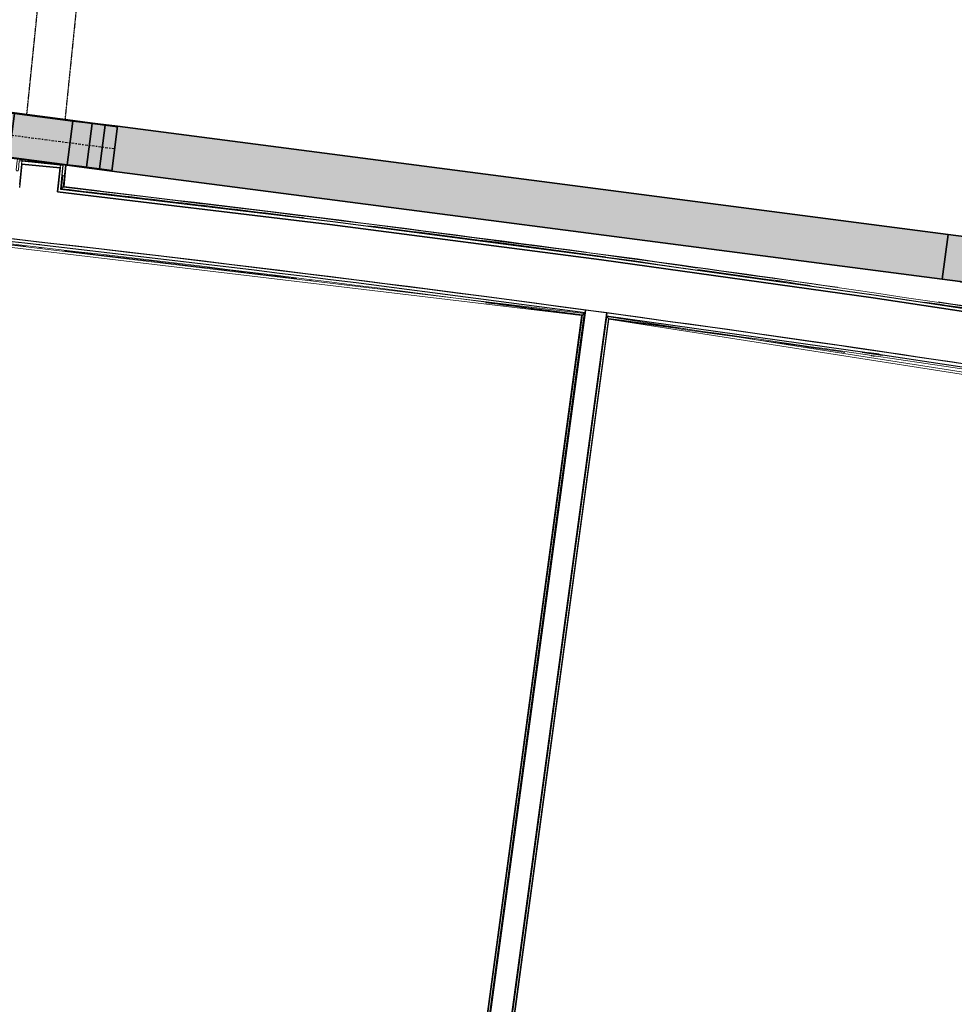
# Model space of a CAD drawing. Header units: millimetres. Extents: x -2845 to 74565, y -36590 to 13748.
# Tile 15 of 39: x 46965 to 51099, y -27093 to -22737. Entities that reach past the tile are written whole.
import ezdxf

# ---------------------------------------------------------------- set-up
doc = ezdxf.new("R2010")
doc.units = ezdxf.units.MM
for name, pattern in [('Centre', [29.999999, 12, -6, 6, -6]), ('Tiret', [2.5, 1.25, -1.25]), ('Tiret_2_', [2.5, 1.25, -1.25])]:
    doc.linetypes.add(name, pattern=pattern)
for name, color, linetype, lineweight in [('A-DOOR', 7, 'Continuous', 25), ('A-FLOR', 7, 'Continuous', 25), ('A-FLOR-HRAL', 7, 'Continuous', 18), ('A-WALL', 7, 'Continuous', 25), ('CHEMIN DE CABLE ELE', 7, 'Continuous', 18), ('I-WALL', 7, 'Continuous', 25), ('Q-SPCQ', 7, 'Continuous', 18)]:
    doc.layers.add(name, color=color, linetype=linetype, lineweight=lineweight)
doc.layers.add('A-DOOR-HDLN', color=5, linetype='Tiret', lineweight=25, true_color=0x0000ff)

# ---------------------------------------------------------------- blocks, each defined once
blk = doc.blocks.new('Ouverture en rectangle - Ouverture en rectangle _150x207_-3507346-2021_015_1111_DCE_1_50_N0 FINI_CFA_CDC')
at = {"layer": 'A-DOOR-HDLN', "linetype": 'Tiret_2_'}
for p, q in [((-750, 85), (534.1, 85)), ((734.2, 85), (750, 85)), ((529.4, -85), (-750, -85)), ((750, -85), (729.5, -85))]:
    blk.add_line(p, q, dxfattribs=at)
blk = doc.blocks.new('B02_DC_STR_rvt-1-2021_015_1111_DCE_1_50_N0 FINI_CFA_CDC')
at = {"layer": 'A-WALL', "flags": 128}
blk.add_lwpolyline([(1160.5, -24548.8), (-34.3, -24343), (-1231.2, -24149.5), (-2429.9, -23968.3), (-3630.5, -23799.5), (-4832.7, -23642.9), (-6036.5, -23498.8)], dxfattribs=at)
at = {"layer": 'A-WALL'}
blk.add_arc((-19463.8, -140716), 117753.7, 79.933278, 84.07524, dxfattribs=at)
at = {"layer": 'I-WALL'}
for p, q in [((-6194.9, -23376.1), (-6205.4, -23479.5)), ((-6025.8, -23393.3), (-6194.9, -23376.1)), ((-6036.5, -23498.8), (-6025.8, -23393.3))]:
    blk.add_line(p, q, dxfattribs=at)
at = {"layer": 'A-DOOR', "color": 5, "lineweight": 25, "true_color": 0x0000ff, "rotation": 264.1756231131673}
blk.add_blockref('Ouverture en rectangle - Ouverture en rectangle _150x207_-3507346-2021_015_1111_DCE_1_50_N0 FINI_CFA_CDC', (-6034.2, -22638.5), dxfattribs=at)
blk = doc.blocks.new('Garde-corps - Garde-corps-508898-2021_015_1111_DCE_1_50_N0 FINI_CFA_CDC')
at = {"layer": 'A-FLOR-HRAL'}
for p, q in [((-6054.5, -23374.8), (-6163, -23363.7)), ((-6011.7, -23478.8), (-6001.7, -23380.5)), ((-6009.8, -23477.3), (-6000, -23380.7)), ((-6008, -23475.8), (-5998.3, -23380.9)), ((-6019.5, -23485.1), (-6013.4, -23425.2)), ((-5387.8, -23553.8), (-6008, -23475.8)), ((-5851.6, -23493.9), (-6008, -23475.9)), ((-5496.1, -23550.9), (-6019.5, -23485.1)), ((-2835.3, -23894.9), (-2862.6, -23890.6)), ((-2601.7, -23931.6), (-2626.3, -23927.7))]:
    blk.add_line(p, q, dxfattribs=at)
at = {"layer": 'A-FLOR-HRAL', "flags": 128}
for points in [[(-6008, -23475.8), (-6008, -23475.9), (-6008.1, -23475.9), (-6008.3, -23476.1), (-6008.5, -23476.2), (-6008.7, -23476.4), (-6008.9, -23476.6), (-6009.2, -23476.8), (-6009.4, -23477), (-6009.6, -23477.1), (-6009.8, -23477.3)], [(-6019.5, -23485.1), (-6019.7, -23485.2), (-6020, -23485.5), (-6020.4, -23485.8), (-6021, -23486.3), (-6021.6, -23486.8), (-6022.2, -23487.2), (-6022.8, -23487.8)], [(-6011.7, -23478.8), (-6015.6, -23482), (-6019.5, -23485.1)], [(-3208.2, -23836.2), (-3472.3, -23794.7), (-4103, -23715.4)], [(-3261.1, -23838.8), (-3484.1, -23803.7), (-3971.4, -23742.5)]]:
    blk.add_lwpolyline(points, dxfattribs=at)
at = {"layer": 'A-FLOR-HRAL'}
for radius, start, end in [(118008.1, 82.322783, 83.453521), (117996.2, 82.935855, 83.459211), (117999.2, 82.934415, 83.457772), (118006.4, 79.92167, 83.454356), (117996.2, 81.758305, 82.805017), (117999.2, 82.280219, 82.794814), (118008.1, 81.77784, 82.226571), (117999.2, 81.836438, 82.080297), (117996.2, 80.580755, 81.627467), (117999.2, 81.412761, 81.587451), (118008.1, 81.131846, 81.559197)]:
    blk.add_arc((-19463.8, -140716), radius, start, end, dxfattribs=at)
blk = doc.blocks.new('Garde-corps - Garde-corps-509925-2021_015_1111_DCE_1_50_N0 FINI_CFA_CDC')
at = {"layer": 'A-FLOR-HRAL'}
for p, q in [((-4438.5, -30189.6), (-3606.8, -24050.4)), ((-4430.5, -30183.5), (-3600.7, -24058.5)), ((-4428.6, -30182), (-3599.2, -24060.4)), ((-4426.7, -30180.6), (-3597.8, -24062.3)), ((-3606.8, -24050.4), (216.4, -24648)), ((-3599.2, -24060.4), (-3597.8, -24060.6)), ((-3597.8, -24062.3), (214.7, -24658.4)), ((-2479.9, -24206.1), (-2389.2, -24219.4)), ((-2478.1, -24209.4), (-2387.5, -24222.7)), ((-2437.6, -24224.3), (-2420, -24226.8))]:
    blk.add_line(p, q, dxfattribs=at)
at = {"layer": 'A-FLOR-HRAL', "flags": 128}
blk.add_lwpolyline([(-3600.7, -24058.5), (-3603.7, -24054.4), (-3606.8, -24050.4)], dxfattribs=at)
at = {"layer": 'A-FLOR-HRAL'}
for radius, start, end in [(117731.1, 80.376571, 82.256375), (117727.7, 81.741823, 82.254731)]:
    blk.add_arc((-19463.8, -140716), radius, start, end, dxfattribs=at)
for points, knots in [([(-3606.8, -24050.4), (-3606.8, -24050.4), (-3606.8, -24050.4), (-3606.8, -24050.4), (-3606.9, -24050.3), (-3606.9, -24050.2), (-3607, -24050.2), (-3607, -24050.1), (-3607.1, -24050), (-3607.2, -24049.9), (-3607.3, -24049.8), (-3607.4, -24049.6), (-3607.5, -24049.5), (-3607.6, -24049.4), (-3607.7, -24049.2), (-3607.8, -24049.1), (-3607.9, -24048.9), (-3608, -24048.8), (-3608.2, -24048.6), (-3608.4, -24048.2), (-3608.8, -24047.7), (-3609.2, -24047.3), (-3609.3, -24047.1)], [0, 0, 0, 0, 0.071429, 0.107143, 0.142857, 0.178571, 0.214286, 0.25, 0.285714, 0.321429, 0.357143, 0.392857, 0.428571, 0.464286, 0.5, 0.535714, 0.571429, 0.607143, 0.642857, 0.714286, 0.857143, 1, 1, 1, 1]), ([(-3597.8, -24062.3), (-3597.8, -24062.3), (-3597.8, -24062.2), (-3597.9, -24062.2), (-3597.9, -24062), (-3598, -24061.9), (-3598.2, -24061.7), (-3598.3, -24061.5), (-3598.5, -24061.3), (-3598.7, -24061.1), (-3598.8, -24060.9), (-3599, -24060.7), (-3599.1, -24060.5), (-3599.2, -24060.4)], [0.075, 0.075, 0.075, 0.075, 0.15, 0.2125, 0.275, 0.35, 0.425, 0.5, 0.6, 0.7, 0.775, 0.85, 1, 1, 1, 1])]:
    blk.add_open_spline(points, degree=3, knots=knots, dxfattribs=at)
blk = doc.blocks.new('Garde-corps - Garde-corps-510088-2021_015_1111_DCE_1_50_N0 FINI_CFA_CDC')
at = {"layer": 'A-FLOR-HRAL'}
for p, q in [((-7306.1, -23607.1), (-3706.9, -24036.9)), ((-7307.1, -23617.6), (-3718.7, -24045.9)), ((-6119, -23745.4), (-6108.8, -23746.5)), ((-4921.7, -23888.2), (-4912.1, -23889.4)), ((-3716.8, -24044.5), (-4546.2, -30166.1)), ((-3714.9, -24043), (-4544.7, -30168.1)), ((-3706.9, -24036.9), (-4538.6, -30176.1)), ((-3824.2, -24030), (-3716.8, -24044.5)), ((-3718.7, -24045.9), (-4547.6, -30164.2))]:
    blk.add_line(p, q, dxfattribs=at)
at = {"layer": 'A-FLOR-HRAL', "flags": 128}
for points in [[(-3718.7, -24045.9), (-3718.7, -24045.9), (-3718.6, -24045.8), (-3718.4, -24045.7), (-3718.2, -24045.5), (-3718, -24045.3), (-3717.8, -24045.2), (-3717.5, -24045), (-3717.3, -24044.8), (-3717, -24044.6), (-3716.8, -24044.5)], [(-3714.9, -24043), (-3710.9, -24039.9), (-3706.9, -24036.9)], [(-3706.9, -24036.9), (-3706.7, -24036.8), (-3706.4, -24036.5), (-3705.9, -24036.2), (-3705.4, -24035.7), (-3704.8, -24035.3), (-3704.1, -24034.8), (-3703.5, -24034.3)]]:
    blk.add_lwpolyline(points, dxfattribs=at)
at = {"layer": 'A-FLOR-HRAL'}
for radius, start, end in [(117727.7, 83.519393, 84.07301), (117731.1, 82.312464, 84.07301), (117727.7, 82.932044, 83.437677), (117727.7, 82.314108, 82.523265)]:
    blk.add_arc((-19463.8, -140716), radius, start, end, dxfattribs=at)
blk = doc.blocks.new('1010_PROTECTION  D_ANGLE - 1010_PROTECTION  D_ANGLE-V12-2021_015_1111_DCE_1_50_N0 FINI_CFA_CDC')
at = {"layer": 'Q-SPCQ'}
for p, q in [((40, 10), (0, 10)), ((0, -40), (0, 0)), ((0, 0), (40, 0))]:
    blk.add_line(p, q, dxfattribs=at)
for centre, radius, start, end in [((0, 0), 10, 90, 107.2018), ((40, 5), 5, 270, 90), ((-5, -40), 5, 284.6726, 0)]:
    blk.add_arc(centre, radius, start, end, dxfattribs=at)
blk = doc.blocks.new('1010_PROTECTION  D_ANGLE - 1010_PROTECTION  D_ANGLE-V13-2021_015_1111_DCE_1_50_N0 FINI_CFA_CDC')
at = {"layer": 'Q-SPCQ'}
for p, q in [((0, 0), (0, 40)), ((40, 0), (0, 0)), ((0, -10), (40, -10))]:
    blk.add_line(p, q, dxfattribs=at)
for centre, radius, start, end in [((-5, 40), 5, 360, 129.622), ((0, 0), 10, 203.0818, 270), ((40, -5), 5, 270, 90)]:
    blk.add_arc(centre, radius, start, end, dxfattribs=at)
blk = doc.blocks.new('B02_ARC_rvt-1-2021_015_1111_DCE_1_50_N0 FINI_CFA_CDC')
at = {"layer": 'A-FLOR'}
for p, q in [((-6114.8, -23733.9), (-6120.1, -23733.3)), ((-2402.4, -24217.4), (-2450.5, -24210.4))]:
    blk.add_line(p, q, dxfattribs=at)
at = {"layer": 'A-WALL'}
for p, q in [((-6012.1, -23382.1), (-6206, -23362.3)), ((-6204.2, -23467.1), (-6194.9, -23376.1)), ((-6194.9, -23376.1), (-6025.8, -23393.3)), ((-6013.3, -23394.6), (-6012.1, -23382.1)), ((-6025.8, -23393.3), (-6035.2, -23486.3)), ((-6022.8, -23487.8), (-6013.3, -23394.6)), ((-6035.2, -23486.3), (-6036.5, -23498.8)), ((-3701.8, -24021.9), (-4536, -30179.4)), ((-4441.9, -30192.2), (-3607.7, -24034.7)), ((-3703.5, -24034.3), (-3701.8, -24021.9)), ((-3607.7, -24034.7), (-3701.8, -24021.9)), ((-3607.7, -24034.7), (-3609.4, -24047.1))]:
    blk.add_line(p, q, dxfattribs=at)
at = {"layer": 'A-WALL', "flags": 128}
for points in [[(-6036.5, -23498.8), (-4832.7, -23642.9), (-3630.5, -23799.5), (-2429.9, -23968.3), (-1231.2, -24149.5), (-34.3, -24343), (1160.5, -24548.8)], [(1174.9, -24538.7), (-20, -24332.8), (-1217, -24139.1), (-2415.9, -23957.8), (-3616.5, -23788.7), (-4818.9, -23632.1), (-6022.8, -23487.8)], [(-3609.4, -24047.1), (-2456.4, -24209.5), (-1305.1, -24383.4), (-155.6, -24568.7), (197, -24627.8)]]:
    blk.add_lwpolyline(points, dxfattribs=at)
at = {"layer": 'A-WALL'}
for radius, start, end in [(117741.2, 82.307532, 84.075214), (117753.7, 82.307532, 84.07524), (117753.7, 79.971797, 82.261307)]:
    blk.add_arc((-19463.8, -140716), radius, start, end, dxfattribs=at)
at = {"layer": 'A-FLOR-HRAL', "lineweight": 18}
for name in ['Garde-corps - Garde-corps-508898-2021_015_1111_DCE_1_50_N0 FINI_CFA_CDC', 'Garde-corps - Garde-corps-510088-2021_015_1111_DCE_1_50_N0 FINI_CFA_CDC', 'Garde-corps - Garde-corps-509925-2021_015_1111_DCE_1_50_N0 FINI_CFA_CDC']:
    blk.add_blockref(name, (0, 0), dxfattribs=at)
at = {"layer": 'Q-SPCQ', "lineweight": 18}
for name, p, rotation in [('1010_PROTECTION  D_ANGLE - 1010_PROTECTION  D_ANGLE-V13-2021_015_1111_DCE_1_50_N0 FINI_CFA_CDC', (-6206, -23362.3), 264.1756231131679), ('1010_PROTECTION  D_ANGLE - 1010_PROTECTION  D_ANGLE-V12-2021_015_1111_DCE_1_50_N0 FINI_CFA_CDC', (-6012.1, -23382.1), 264.1756231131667)]:
    blk.add_blockref(name, p, dxfattribs=dict(at, rotation=rotation))
blk = doc.blocks.new('Chemin de câbles - Courbure - Standard-4698375-2021_015_1111_DCE_1_50_N0 FINI_CFA_CDC')
at = {"layer": 'CHEMIN DE CABLE ELE', "lineweight": 35, "true_color": 0x71cc51}
blk.add_hatch(color=93, dxfattribs=at).paths.add_polyline_path([(-84.6, 100), (-84.6, -100), (7.7, -99.8), (87.7, -97.3), (81.5, 102.6), (-4.6, 100), (-37, 100)])
at = {"layer": 'CHEMIN DE CABLE ELE', "color": 8, "lineweight": 35, "true_color": 0x808080}
for p, q in [((-84.6, -100), (-84.6, 100)), ((-84.6, 100), (-4.6, 100)), ((81.5, 102.6), (1.5, 100.1)), ((87.7, -97.3), (81.5, 102.6)), ((-4.6, -100), (-84.6, -100)), ((7.7, -99.8), (87.7, -97.3))]:
    blk.add_line(p, q, dxfattribs=at)
for radius in [200, 400]:
    blk.add_arc((-4.6, 300), radius, 270, 271.7663, dxfattribs=at)
blk = doc.blocks.new('TPFI-dévoiement de chemin de cable version 3 - Dévoiement de chemin de cable angle arrondi-6395235-2021_015_1111_DCE_1_50_N0 FINI_CFA_CDC')
at = {"layer": 'CHEMIN DE CABLE ELE', "linetype": 'Centre', "lineweight": 25, "true_color": 0x71cc51}
for points in [[(-329, 100), (-329, 97.5), (-240.6, 97.5), (-240.9, 100), (-309.8, 100)], [(-329, 97.5), (-329, -97.5), (-274.2, -97.5), (-274.2, 97.5), (-328.7, 97.5)], [(-274.2, 97.5), (-273.9, -97.5), (-216.7, -97.5), (-216.7, 97.5), (-266.5, 97.5)], [(-240.6, 100), (-240.6, 97.5), (-183.1, 97.5), (-183.5, 100), (-205.7, 100)], [(-216.7, 97.5), (-216.7, -97.5), (-130.1, -97.5), (-130.1, 97.5), (-205.4, 97.5)], [(-183.1, 100), (-182.8, 97.5), (-130.1, 97.5), (-130.4, 100), (-171, 100)], [(-130.1, 100), (-129.8, 97.5), (130.1, 97.5), (129.8, 100), (-105.1, 100)], [(-130.1, 97.5), (-130.1, -97.5), (130.1, -97.5), (130.1, 97.5), (-129.8, 97.5)], [(130.1, 100), (130.4, 97.5), (183.1, 97.5), (182.8, 100), (144.1, 100)], [(130.1, 97.5), (130.1, -97.5), (216.7, -97.5), (216.7, 97.5), (130.4, 97.5)], [(183.1, 100), (183.5, 97.5), (240.6, 97.5), (240.6, 100), (190.2, 100)], [(216.7, 97.5), (216.7, -97.5), (274.2, -97.5), (273.9, 97.5), (221.4, 97.5)], [(240.6, 100), (240.6, 97.5), (329, 97.5), (328.7, 100), (259.8, 100)], [(274.2, 97.5), (274.2, -97.5), (329, -97.5), (329, 97.5), (282.8, 97.5)], [(-329, -97.5), (-328.7, -100), (-240.6, -100), (-240.6, -97.5), (-297, -97.5)], [(-240.6, -97.5), (-240.6, -100), (-183.1, -100), (-183.5, -97.5)], [(-183.1, -97.5), (-182.8, -100), (-130.1, -100), (-130.4, -97.5), (-180, -97.5)], [(-130.1, -97.5), (-129.8, -100), (130.1, -100), (129.8, -97.5), (-110.9, -97.5)], [(130.1, -97.5), (130.4, -100), (183.1, -100), (182.8, -97.5), (144.1, -97.5)], [(183.1, -97.5), (183.5, -100), (240.6, -100), (240.6, -97.5), (202.3, -97.5)], [(240.6, -97.5), (240.9, -100), (329, -100), (329, -97.5), (266.2, -97.5)]]:
    blk.add_hatch(color=93, dxfattribs=at).paths.add_polyline_path(points)
h = blk.add_hatch(color=93, dxfattribs=at)
h.paths.add_polyline_path([(-274.2, 97.5), (-275, 7.2), (-274.2, 1), (-274.2, 96.5)])
h.paths.add_polyline_path([(-240.6, 100), (-259.8, 97.5), (-240.6, 97.5)])
h.paths.add_polyline_path([(-274.2, -94.2), (-274.3, -94.6), (-274.2, -94.6)])
at = {"layer": 'CHEMIN DE CABLE ELE', "color": 8, "lineweight": 35, "true_color": 0x808080}
for p, q in [((-329, 97.5), (-329, 100)), ((-240.6, 100), (-329, 100)), ((-240.6, 97.5), (-329, 97.5)), ((-274.2, -97.5), (-274.2, 97.5)), ((-274.2, 97.5), (-274.2, -97.5)), ((-240.6, 97.5), (-240.6, 100)), ((-183.1, 100), (-240.6, 100)), ((-240.6, 100), (-240.6, 97.5)), ((-183.1, 97.5), (-240.6, 97.5)), ((-216.7, -97.5), (-216.7, 97.5)), ((-216.7, 97.5), (-216.7, -97.5)), ((-183.1, 97.5), (-183.1, 100)), ((-183.1, 100), (-130.1, 100)), ((-183.1, 100), (-183.1, 97.5)), ((-183.1, 97.5), (-130.1, 97.5)), ((-130.1, 97.5), (-130.1, 100)), ((130.1, 100), (-130.1, 100)), ((-130.1, 100), (-130.1, 97.5)), ((-130.1, -97.5), (-130.1, 97.5)), ((130.1, 97.5), (-130.1, 97.5)), ((-130.1, 97.5), (-130.1, -97.5)), ((130.1, 97.5), (130.1, 100)), ((130.1, 100), (183.1, 100)), ((130.1, 100), (130.1, 97.5)), ((130.1, -97.5), (130.1, 97.5)), ((130.1, 97.5), (183.1, 97.5)), ((130.1, 97.5), (130.1, -97.5)), ((183.1, 97.5), (183.1, 100)), ((183.1, 100), (240.6, 100)), ((183.1, 100), (183.1, 97.5)), ((240.6, 97.5), (183.1, 97.5)), ((216.7, -97.5), (216.7, 97.5)), ((216.7, 97.5), (216.7, -97.5)), ((240.6, 97.5), (240.6, 100)), ((329, 100), (240.6, 100)), ((240.6, 100), (240.6, 97.5)), ((329, 97.5), (240.6, 97.5)), ((274.2, -97.5), (274.2, 97.5)), ((274.2, 97.5), (274.2, -97.5)), ((329, 100), (329, 97.5)), ((-329, -100), (-329, -97.5)), ((-240.6, -97.5), (-329, -97.5)), ((-329, -100), (-240.6, -100)), ((-240.6, -100), (-240.6, -97.5)), ((-183.1, -97.5), (-240.6, -97.5)), ((-240.6, -97.5), (-240.6, -100)), ((-240.6, -100), (-183.1, -100)), ((-183.1, -100), (-183.1, -97.5)), ((-183.1, -97.5), (-130.1, -97.5)), ((-183.1, -97.5), (-183.1, -100)), ((-130.1, -100), (-183.1, -100)), ((-130.1, -100), (-130.1, -97.5)), ((130.1, -97.5), (-130.1, -97.5)), ((-130.1, -97.5), (-130.1, -100)), ((-130.1, -100), (130.1, -100)), ((130.1, -100), (130.1, -97.5)), ((130.1, -97.5), (183.1, -97.5)), ((130.1, -97.5), (130.1, -100)), ((183.1, -100), (130.1, -100)), ((183.1, -100), (183.1, -97.5)), ((240.6, -97.5), (183.1, -97.5)), ((183.1, -97.5), (183.1, -100)), ((240.6, -100), (183.1, -100)), ((240.6, -100), (240.6, -97.5)), ((329, -97.5), (240.6, -97.5)), ((240.6, -97.5), (240.6, -100)), ((240.6, -100), (329, -100)), ((329, -97.5), (329, -100))]:
    blk.add_line(p, q, dxfattribs=at)
at = {"layer": 'CHEMIN DE CABLE ELE', "color": 8, "linetype": 'Centre', "lineweight": 25, "true_color": 0x808080}
blk.add_line((-329, 0.9), (329, 0.9), dxfattribs=at)
blk = doc.blocks.new('B02_ELE_rvt-1-2021_015_1111_DCE_1_50_N0 FINI_CFA_CDC')
at = {"layer": 'CHEMIN DE CABLE ELE', "lineweight": 5, "true_color": 0x71cc51}
blk.add_hatch(color=93, dxfattribs=at).paths.add_polyline_path([(-2123.6, -23885.8), (-2097.7, -23687.5), (-5771.4, -23208.8), (-5797.2, -23407.2), (-2327.7, -23859.2)])
at = {"layer": 'CHEMIN DE CABLE ELE', "color": 8, "lineweight": 35, "true_color": 0x808080}
for p, q in [((-5797.2, -23407.2), (-5771.4, -23208.8)), ((-5771.4, -23208.8), (-2097.7, -23687.5)), ((-5797.2, -23407.2), (-2123.6, -23885.8)), ((-2097.7, -23687.5), (-2123.6, -23885.8))]:
    blk.add_line(p, q, dxfattribs=at)
for name, p, rotation in [('TPFI-dévoiement de chemin de cable version 3 - Dévoiement de chemin de cable angle arrondi-6395235-2021_015_1111_DCE_1_50_N0 FINI_CFA_CDC', (-6110.5, -23265.5), 172.5760484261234), ('Chemin de câbles - Courbure - Standard-4698375-2021_015_1111_DCE_1_50_N0 FINI_CFA_CDC', (-2026.7, -23797.6), 170.8097895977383)]:
    blk.add_blockref(name, p, dxfattribs=dict(at, rotation=rotation))

msp = doc.modelspace()

# ---------------------------------------------------------------- block references
at = {"lineweight": 5}
for name in ['B02_DC_STR_rvt-1-2021_015_1111_DCE_1_50_N0 FINI_CFA_CDC', 'B02_ARC_rvt-1-2021_015_1111_DCE_1_50_N0 FINI_CFA_CDC']:
    msp.add_blockref(name, (53169.3, 0), dxfattribs=at)

# ---------------------------------------------------------------- next in the draw order: block references
msp.add_blockref('B02_ELE_rvt-1-2021_015_1111_DCE_1_50_N0 FINI_CFA_CDC', (53169.3, 0), dxfattribs=at)

doc.saveas('drawing.dxf')
